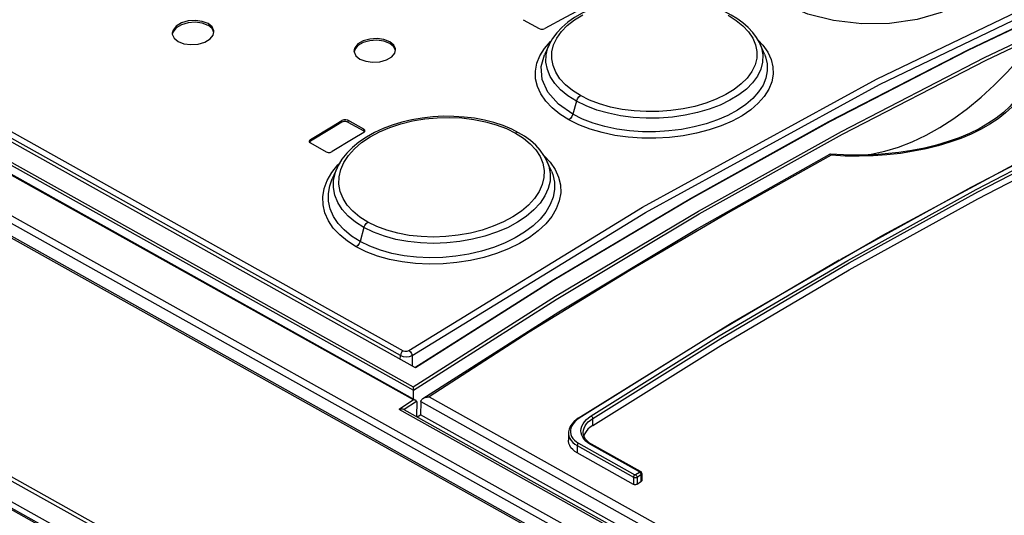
# Model space of a CAD drawing. Extents: x 0 to 420, y 0 to 297.
# Tile 31 of 47: x 367.32 to 372.04, y 108.15 to 110.53. Entities that reach past the tile are written whole.
import ezdxf

# ---------------------------------------------------------------- set-up
doc = ezdxf.new("R2010")
doc.units = 0
doc.header["$LTSCALE"] = 23.1
doc.layers.get('0').update_dxf_attribs({"linetype": 'CONTINUOUS'})
doc.layers.add('ROUNDS', color=7, linetype='CONTINUOUS')

msp = doc.modelspace()

# ---------------------------------------------------------------- linework, layer by layer
at = {"color": 9, "linetype": 'CONTINUOUS'}
for p, q in [((360.2961, 113.8903), (369.1543, 108.9398)), ((369.1415, 108.9165), (360.2832, 113.8669)), ((369.9862, 110.137), (369.9691, 110.0742)), ((368.8611, 110.0358), (368.8611, 110.0442)), ((368.8894, 110.0451), (368.8894, 110.0366)), ((368.9659, 109.9938), (368.966, 110.0023)), ((368.7102, 109.9531), (368.7102, 109.9446)), ((368.9667, 109.5307), (368.9484, 109.4637)), ((369.1413, 108.8983), (369.1415, 108.9165)), ((369.198, 108.9176), (369.1977, 108.8669))]:
    msp.add_line(p, q, dxfattribs=at)
at = {"color": 7, "linetype": 'CONTINUOUS'}
for p, q in [((369.73, 110.5278), (369.8066, 110.485)), ((368.0473, 110.4625), (368.0476, 110.4581)), ((368.2436, 110.4541), (368.2473, 110.4698)), ((368.919, 110.3778), (368.9192, 110.3734)), ((369.1152, 110.3676), (369.1189, 110.383)), ((369.8552, 110.4079), (369.8328, 110.3585)), ((369.8552, 110.4079), (369.8552, 110.408)), ((370.8876, 110.3631), (370.8667, 110.4111)), ((368.966, 110.0023), (368.8894, 110.0451)), ((368.8894, 110.0366), (368.9659, 109.9938)), ((368.9655, 109.9859), (368.9708, 109.9912)), ((368.9697, 109.99), (368.9659, 109.9938)), ((368.9708, 109.9912), (368.9716, 109.9944)), ((368.7041, 109.9445), (368.7047, 109.9416)), ((368.7047, 109.9416), (368.7098, 109.9365)), ((368.7102, 109.9446), (368.706, 109.9404)), ((368.7098, 109.9365), (368.7863, 109.8937)), ((368.8378, 109.8163), (368.8146, 109.7649)), ((369.866, 109.8011), (369.8463, 109.8465)), ((369.8463, 109.8465), (369.8463, 109.8464)), ((368.8146, 109.7649), (368.8146, 109.765)), ((369.2222, 108.6222), (369.2385, 108.6329)), ((384.0951, 100.3303), (369.2385, 108.6329))]:
    msp.add_line(p, q, dxfattribs=at)
at = {"color": 9, "linetype": 'CONTINUOUS'}
for points in [[(369.1826, 108.9413), (370.3028, 109.6276), (371.426, 110.242), (372.5486, 110.7827), (373.6671, 111.2479)], [(369.198, 108.9176), (370.3174, 109.6034), (371.4398, 110.2174), (372.5616, 110.7577), (373.6793, 111.2225)], [(371.9266, 110.8968), (371.9566, 110.8378), (371.963, 110.7797), (371.9425, 110.7142), (371.8954, 110.655), (371.8254, 110.6039), (371.7363, 110.5621), (371.6198, 110.5289), (371.4872, 110.5101), (371.3557, 110.5084), (371.2192, 110.5237), (371.0957, 110.555), (370.9832, 110.6039)], [(370.0057, 110.1635), (369.9671, 110.1879), (369.9342, 110.2149), (369.9072, 110.2443), (369.8869, 110.2753), (369.8737, 110.3075), (369.8674, 110.3407), (369.8683, 110.3738), (369.8764, 110.4068), (369.8917, 110.4393), (369.9139, 110.4705), (369.942, 110.4995), (369.9763, 110.5265), (370.0168, 110.5514)], [(370.7135, 110.5489), (370.7521, 110.5245), (370.785, 110.4978), (370.812, 110.4689), (370.8323, 110.4385), (370.8456, 110.407), (370.8518, 110.3747), (370.8509, 110.3424)], [(369.8322, 110.3903), (369.8612, 110.4239), (369.8665, 110.4286)], [(370.8572, 110.4293), (370.8797, 110.4061), (370.9036, 110.3724), (370.92, 110.3374), (370.9288, 110.3017), (370.9299, 110.2657), (370.9232, 110.2298), (370.9088, 110.1943), (370.8869, 110.1597), (370.858, 110.1268), (370.8223, 110.0959), (370.7804, 110.0672), (370.7326, 110.0412), (370.6797, 110.0181), (370.6227, 109.9986), (370.5621, 109.9827), (370.4986, 109.9706), (370.4331, 109.9626), (370.3666, 109.9587), (370.3001, 109.9592), (370.2346, 109.9639), (370.1707, 109.9729), (370.1093, 109.986), (370.0513, 110.0031), (369.9978, 110.0238), (369.9497, 110.0477)], [(369.9497, 110.0477), (369.9068, 110.0747), (369.8696, 110.1047), (369.839, 110.1371), (369.8152, 110.1716), (369.7989, 110.2075), (369.7902, 110.2444), (369.7892, 110.2816), (369.796, 110.3187), (369.8105, 110.3551), (369.8322, 110.3903)], [(369.9862, 110.137), (369.9451, 110.163), (369.9104, 110.1915), (369.8821, 110.2223), (369.8607, 110.255), (369.8465, 110.2892), (369.8399, 110.324), (369.8409, 110.3589), (369.8494, 110.3936), (369.8552, 110.4079)], [(370.8667, 110.4111), (370.8736, 110.3927), (370.8801, 110.3587), (370.8791, 110.3246), (370.8705, 110.2907), (370.8545, 110.2575), (370.8313, 110.2255), (370.8014, 110.1952), (370.7651, 110.167), (370.7226, 110.1411), (370.6748, 110.118), (370.6225, 110.0981), (370.5666, 110.0818), (370.5075, 110.0692), (370.4462, 110.0604), (370.3836, 110.0557), (370.3208, 110.0553), (370.2587, 110.059), (370.198, 110.0668), (370.1395, 110.0787), (370.0842, 110.0944), (370.033, 110.1139), (369.9862, 110.137)], [(369.9691, 110.0742), (369.8994, 110.1226), (369.849, 110.1796), (369.8217, 110.2403), (369.8172, 110.3026), (369.8328, 110.3585)], [(370.8876, 110.3631), (370.8927, 110.35), (370.9007, 110.3161), (370.9015, 110.2819), (370.8949, 110.2479), (370.881, 110.2142), (370.8601, 110.1815), (370.8325, 110.1502), (370.7985, 110.1208), (370.7584, 110.0935), (370.713, 110.0687), (370.6628, 110.0468), (370.6087, 110.0282), (370.5511, 110.0131), (370.4908, 110.0015), (370.4287, 109.9938), (370.3657, 109.9901), (370.3027, 109.9904), (370.2406, 109.9948), (370.1802, 110.0031), (370.1221, 110.0154), (370.0671, 110.0314), (370.0158, 110.0511), (369.9691, 110.0742)], [(370.8509, 110.3424), (370.8427, 110.3104), (370.8273, 110.2786), (370.8051, 110.248), (370.7766, 110.2193), (370.7423, 110.1927), (370.702, 110.1681), (370.6566, 110.1462), (370.6075, 110.1274), (370.5545, 110.1119), (370.498, 110.0998), (370.4396, 110.0915), (370.3806, 110.087), (370.3213, 110.0866), (370.2622, 110.0901), (370.2047, 110.0975), (370.1495, 110.1088), (370.097, 110.1238), (370.0489, 110.1422), (370.0057, 110.1635)], [(369.9862, 110.137), (369.9906, 110.1475), (369.9974, 110.1569), (370.0057, 110.1635)], [(368.985, 109.5566), (368.9466, 109.5811), (368.9137, 109.6085), (368.8868, 109.6386), (368.8665, 109.6705), (368.8532, 109.7039), (368.8468, 109.7387), (368.8477, 109.7736), (368.8558, 109.8085), (368.8711, 109.8433), (368.8932, 109.877), (368.9213, 109.9084), (368.9557, 109.9379), (368.9964, 109.9655), (369.0418, 109.99), (369.091, 110.0109), (369.1438, 110.0283), (369.2004, 110.0422), (369.2588, 110.052), (369.3177, 110.0575), (369.3771, 110.0589), (369.4362, 110.0562), (369.4938, 110.0493), (369.5491, 110.0384), (369.6015, 110.0237), (369.6498, 110.0054), (369.6931, 109.9841)], [(369.9691, 110.0742), (369.9647, 110.0637), (369.9579, 110.0543), (369.9497, 110.0477)], [(369.7088, 109.9856), (369.7022, 109.9871), (369.6931, 109.9841)], [(369.6931, 109.9841), (369.7316, 109.9596), (369.7645, 109.9325), (369.7915, 109.9028), (369.8117, 109.8715), (369.825, 109.8387), (369.8313, 109.8049), (369.8304, 109.7708)], [(369.8315, 109.8745), (369.8605, 109.8437), (369.8844, 109.8088), (369.9008, 109.7725), (369.9095, 109.7351), (369.9106, 109.6972), (369.9039, 109.6591), (369.8894, 109.6211), (369.8675, 109.584), (369.8386, 109.5485), (369.8028, 109.5147), (369.7605, 109.4831), (369.7126, 109.4541), (369.6597, 109.4283), (369.6026, 109.406), (369.5417, 109.3874), (369.4777, 109.3728), (369.4122, 109.3624), (369.346, 109.3565), (369.2798, 109.3551), (369.2143, 109.3581), (369.1504, 109.3657), (369.089, 109.3778), (369.0311, 109.394), (368.9779, 109.4142), (368.9301, 109.4378)], [(368.8125, 109.7948), (368.8416, 109.8314), (368.8508, 109.8402)], [(368.9667, 109.5307), (368.9257, 109.5568), (368.891, 109.5857), (368.8628, 109.6171), (368.8413, 109.6509), (368.8272, 109.6863), (368.8205, 109.7227), (368.8214, 109.7594), (368.8298, 109.7961), (368.8378, 109.8162)], [(369.8463, 109.8464), (369.8541, 109.8249), (369.8607, 109.7893), (369.8597, 109.7533), (369.8511, 109.7175), (369.835, 109.682), (369.8117, 109.6476), (369.7817, 109.6149), (369.7452, 109.5841), (369.7026, 109.5557), (369.6548, 109.53), (369.6026, 109.5078), (369.5467, 109.4891), (369.4877, 109.4742), (369.4264, 109.4633), (369.3636, 109.4566), (369.3008, 109.4544), (369.2387, 109.4565), (369.1781, 109.463), (369.1197, 109.4739), (369.0646, 109.4888), (369.0134, 109.5078), (368.9667, 109.5307)], [(368.9301, 109.4378), (368.8874, 109.4648), (368.8504, 109.495), (368.8198, 109.5282), (368.796, 109.5636), (368.7796, 109.6009), (368.7708, 109.6395), (368.7697, 109.6787), (368.7763, 109.7179), (368.7906, 109.7568), (368.8125, 109.7948)], [(368.9484, 109.4637), (368.907, 109.49), (368.8718, 109.519), (368.8429, 109.5505), (368.8206, 109.5842), (368.8052, 109.6198), (368.7969, 109.6565), (368.796, 109.694), (368.8025, 109.7315), (368.8146, 109.7649)], [(369.866, 109.8011), (369.8723, 109.7845), (369.8803, 109.749), (369.8811, 109.7129), (369.8745, 109.6766), (369.8606, 109.6406), (369.8397, 109.6052), (369.8121, 109.5712), (369.7779, 109.5389), (369.7377, 109.5087), (369.692, 109.481), (369.6417, 109.4563), (369.5876, 109.435), (369.53, 109.4172), (369.4696, 109.4031), (369.4074, 109.393), (369.3445, 109.3872), (369.2816, 109.3856), (369.2196, 109.3883), (369.1592, 109.3952), (369.1011, 109.4064), (369.046, 109.4216), (368.9949, 109.4408), (368.9484, 109.4637)], [(369.8304, 109.7708), (369.8223, 109.7368), (369.8069, 109.7029), (369.7847, 109.6698), (369.7563, 109.6387), (369.7219, 109.6095), (369.6815, 109.5823), (369.6363, 109.5579), (369.587, 109.5366), (369.5338, 109.5186), (369.4773, 109.5042), (369.4187, 109.4936), (369.3597, 109.4872), (369.3004, 109.485), (369.2413, 109.4869), (369.1838, 109.493), (369.1286, 109.5033), (369.0762, 109.5175), (369.0281, 109.5354), (368.985, 109.5566)], [(368.9667, 109.5307), (368.9708, 109.5408), (368.9772, 109.5499), (368.985, 109.5566)], [(368.9484, 109.4637), (368.9442, 109.4535), (368.9379, 109.4445), (368.9301, 109.4378)], [(369.1543, 108.9398), (369.1478, 108.9336), (369.1432, 108.9252), (369.1415, 108.9165)], [(369.1415, 108.9165), (369.1543, 108.9118), (369.1695, 108.9103), (369.1849, 108.9124), (369.198, 108.9176)], [(369.1543, 108.9398), (369.1631, 108.9372), (369.1734, 108.9377), (369.1826, 108.9413)], [(369.1826, 108.9413), (369.19, 108.9351), (369.1955, 108.9264), (369.198, 108.9176)]]:
    msp.add_lwpolyline(points, dxfattribs=at)
at = {"color": 7, "linetype": 'CONTINUOUS'}
for points in [[(370.7281, 110.5498), (370.6962, 110.5663), (370.6561, 110.5834), (370.6138, 110.598), (370.5694, 110.6103), (370.5233, 110.6201), (370.4758, 110.6275), (370.4273, 110.6322), (370.3782, 110.6344), (370.3288, 110.634), (370.2796, 110.6308), (370.2311, 110.625), (370.1837, 110.6167), (370.1379, 110.6058), (370.094, 110.5924), (370.0524, 110.5765), (370.0135, 110.5583), (369.9775, 110.5379), (369.9449, 110.5154), (369.9161, 110.491), (369.8916, 110.4651), (369.8716, 110.438), (369.8552, 110.408)], [(369.9857, 110.5672), (369.9354, 110.54), (369.8349, 110.4851)], [(368.2192, 110.5091), (368.1912, 110.5198), (368.158, 110.5241), (368.1233, 110.5215), (368.0915, 110.5121), (368.0663, 110.4971), (368.0511, 110.4783), (368.0473, 110.4625)], [(370.8667, 110.4111), (370.8637, 110.4178), (370.8496, 110.4428), (370.8318, 110.4669), (370.8101, 110.4901), (370.7848, 110.5123), (370.7557, 110.5331), (370.7281, 110.5498)], [(368.2192, 110.5006), (368.1913, 110.5113), (368.1578, 110.5157), (368.1234, 110.513), (368.0916, 110.5037), (368.0664, 110.4887), (368.0511, 110.47), (368.0492, 110.4621)], [(368.2466, 110.4667), (368.2385, 110.4849), (368.2191, 110.5007)], [(368.2473, 110.4698), (368.2471, 110.4743), (368.2387, 110.4932), (368.2192, 110.5091)], [(369.8066, 110.485), (369.8155, 110.4821), (369.8258, 110.4822), (369.8349, 110.4851)], [(368.0476, 110.4581), (368.056, 110.439), (368.0755, 110.4231)], [(368.0755, 110.4231), (368.1035, 110.4125), (368.1366, 110.4082), (368.1713, 110.411), (368.2032, 110.4204), (368.2284, 110.4355), (368.2436, 110.4541)], [(369.0908, 110.4219), (369.0628, 110.4327), (369.0296, 110.4372), (368.9949, 110.4349), (368.9631, 110.4261), (368.9379, 110.4115), (368.9227, 110.3933), (368.919, 110.3778)], [(369.0908, 110.4134), (369.0629, 110.4242), (369.0294, 110.4288), (368.995, 110.4265), (368.9631, 110.4177), (368.938, 110.4032), (368.9227, 110.385), (368.9208, 110.3774)], [(369.1182, 110.3798), (369.11, 110.3979), (369.0907, 110.4134)], [(369.1189, 110.383), (369.1187, 110.3874), (369.1103, 110.4061), (369.0908, 110.4219)], [(368.9192, 110.3734), (368.9276, 110.3546), (368.9471, 110.3388)], [(368.9471, 110.3388), (368.9751, 110.3281), (369.0083, 110.3236), (369.043, 110.326), (369.0748, 110.3349), (369.1, 110.3494), (369.1152, 110.3676)], [(369.7088, 109.9856), (369.6755, 110.0026), (369.6342, 110.0198), (369.5905, 110.0342), (369.5448, 110.0458), (369.4972, 110.0547), (369.4482, 110.0608), (369.3982, 110.0639), (369.3477, 110.0642), (369.2971, 110.0615), (369.2467, 110.0559), (369.1972, 110.0474), (369.1489, 110.036), (369.1025, 110.0219), (369.0583, 110.0052), (369.0169, 109.986), (368.9783, 109.9644), (368.943, 109.9405), (368.9115, 109.9145), (368.8842, 109.8869), (368.8615, 109.858), (368.8435, 109.8281), (368.8378, 109.8163)], [(368.8894, 110.0451), (368.8805, 110.0478), (368.8702, 110.0475), (368.8611, 110.0442)], [(368.7102, 109.9531), (368.8108, 110.014), (368.8611, 110.0442)], [(368.8611, 110.0358), (368.8108, 110.0055), (368.7102, 109.9446)], [(368.8894, 110.0366), (368.8805, 110.0393), (368.8701, 110.039), (368.8611, 110.0358)], [(368.9716, 109.9944), (368.971, 109.9972), (368.966, 110.0023)], [(368.7102, 109.9531), (368.7049, 109.9476), (368.7041, 109.9445)], [(368.9655, 109.9859), (368.9152, 109.9556), (368.8146, 109.8947)], [(369.8463, 109.8464), (369.8445, 109.8505), (369.8304, 109.8764), (369.8125, 109.9013), (369.7909, 109.9252), (369.7655, 109.9478), (369.7364, 109.9689), (369.7088, 109.9856)], [(368.7863, 109.8937), (368.7953, 109.891), (368.8054, 109.8914), (368.8146, 109.8947)]]:
    msp.add_lwpolyline(points, dxfattribs=at)
at = {"layer": 'ROUNDS', "color": 7, "linetype": 'CONTINUOUS'}
for p, q in [((369.2139, 108.8577), (360.2061, 113.8918)), ((369.2157, 108.7016), (360.0808, 113.8067)), ((359.8551, 113.6363), (383.9942, 100.1461)), ((371.2017, 109.8827), (371.2022, 109.8829)), ((371.2027, 109.8829), (371.2022, 109.8829)), ((371.2666, 109.879), (371.2027, 109.8829)), ((371.3579, 109.8782), (371.4, 109.8833)), ((369.2038, 108.7082), (369.2042, 108.75)), ((369.2042, 108.75), (369.2041, 108.751)), ((369.2197, 108.6956), (369.2191, 108.6239)), ((369.2197, 108.6956), (369.2196, 108.6966)), ((369.239, 108.6925), (369.2385, 108.6329)), ((369.2392, 108.6955), (369.239, 108.6925)), ((369.1598, 108.657), (369.1577, 108.6579)), ((369.1598, 108.657), (369.1602, 108.6568)), ((384.0913, 100.3125), (369.1601, 108.6568)), ((369.9478, 108.5448), (369.9476, 108.5101)), ((370.0585, 108.4914), (370.0476, 108.4982)), ((370.2937, 108.3599), (370.0585, 108.4914)), ((370.2598, 108.2985), (369.9898, 108.4494)), ((370.2987, 108.3541), (370.2975, 108.3564)), ((370.2994, 108.3503), (370.2991, 108.317)), ((370.2768, 108.2995), (370.2955, 108.3116))]:
    msp.add_line(p, q, dxfattribs=at)
at = {"layer": 'ROUNDS', "color": 9, "linetype": 'CONTINUOUS'}
for p, q in [((360.1197, 113.8279), (369.2041, 108.751)), ((360.1261, 113.8395), (369.2036, 108.7665)), ((369.2047, 108.7037), (360.0751, 113.8059)), ((359.9026, 113.7083), (384.0661, 100.2044)), ((359.8869, 113.6801), (384.0577, 100.1721)), ((359.8419, 113.6349), (383.9809, 100.1447)), ((358.8468, 113.0254), (382.9858, 99.5352)), ((358.8592, 113.0394), (382.9982, 99.5492)), ((382.8598, 99.4682), (358.7208, 112.9584)), ((358.7642, 112.9414), (382.9206, 99.4414)), ((358.7895, 112.9575), (382.9459, 99.4575)), ((372.5054, 110.0468), (371.878, 109.7228)), ((371.4097, 109.8747), (371.3428, 109.8728)), ((371.4755, 109.8793), (371.4097, 109.8747)), ((371.878, 109.7228), (371.2521, 109.3767)), ((369.2047, 108.7037), (369.136, 108.6582)), ((369.2196, 108.6966), (369.1598, 108.657)), ((369.2392, 108.6955), (384.0954, 100.393)), ((369.279, 108.7188), (384.0938, 100.4395)), ((384.09, 100.3012), (369.136, 108.6582)), ((369.9997, 108.6156), (369.9883, 108.6074)), ((370.064, 108.5813), (370.0642, 108.6152)), ((369.9965, 108.496), (370.2665, 108.3451)), ((370.288, 108.3592), (370.0528, 108.4906)), ((369.9901, 108.4844), (369.9898, 108.4494)), ((369.9901, 108.4844), (370.2601, 108.3335)), ((370.2693, 108.3453), (370.288, 108.3574)), ((370.288, 108.3574), (370.2898, 108.3562)), ((370.2944, 108.3501), (370.2953, 108.3478)), ((370.2953, 108.3478), (370.2957, 108.3456)), ((370.2601, 108.3335), (370.2598, 108.2985)), ((370.277, 108.3334), (370.2768, 108.2995)), ((370.277, 108.3334), (370.2957, 108.3456)), ((370.2957, 108.3456), (370.2955, 108.3116))]:
    msp.add_line(p, q, dxfattribs=at)
for points in [[(369.2036, 108.7665), (369.8863, 109.2013), (370.571, 109.6098), (371.257, 109.9916), (371.9432, 110.3462), (372.6289, 110.673), (373.313, 110.9717), (373.9947, 111.2419)], [(369.2042, 108.75), (369.8886, 109.1861), (370.5752, 109.5959), (371.263, 109.9788), (371.9511, 110.3343), (372.6385, 110.6619), (373.3244, 110.9613), (374.008, 111.2319)], [(373.8534, 111.2536), (373.1931, 110.9896), (372.5306, 110.6988), (371.8668, 110.3817), (371.2024, 110.0386), (370.5382, 109.6699), (369.8751, 109.2761), (369.2139, 108.8577)], [(370.0566, 108.6271), (370.6711, 109.0108), (371.2872, 109.3731), (371.9041, 109.7139), (372.5212, 110.0326), (373.1378, 110.3289), (373.7533, 110.6026), (374.3671, 110.8533)], [(370.0642, 108.6152), (370.6786, 108.9987), (371.2944, 109.361), (371.9111, 109.7016), (372.528, 110.0202), (373.1444, 110.3164), (373.7597, 110.59), (374.3732, 110.8406)], [(372.1423, 110.3683), (372.1486, 110.3392), (372.1513, 110.3075), (372.1494, 110.2742), (372.1423, 110.2402), (372.13, 110.2065), (372.1128, 110.1737), (372.0909, 110.1422), (372.0646, 110.1119), (372.0339, 110.0829), (371.999, 110.0553), (371.96, 110.0292), (371.9173, 110.0048), (371.871, 109.9822), (371.8214, 109.9615), (371.7687, 109.9428), (371.7131, 109.9263), (371.655, 109.912), (371.5945, 109.9001), (371.5319, 109.8906), (371.4676, 109.8836), (371.4166, 109.88)], [(372.1618, 110.3697), (372.1671, 110.3395), (372.1686, 110.307), (372.1654, 110.2731), (372.1572, 110.2386), (372.1438, 110.2046), (372.1257, 110.1716), (372.103, 110.1399), (372.076, 110.1095), (372.0447, 110.0804), (372.0092, 110.0527), (371.9698, 110.0265), (371.9267, 110.0019), (371.8801, 109.9792), (371.8303, 109.9584), (371.7774, 109.9396), (371.7217, 109.9229), (371.6634, 109.9084), (371.6028, 109.8963), (371.54, 109.8865), (371.4755, 109.8793)], [(371.2083, 109.8774), (370.7249, 109.6075), (370.2421, 109.3244), (369.76, 109.0281), (369.279, 108.7188)], [(371.3428, 109.8728), (371.2755, 109.8737), (371.2083, 109.8774)], [(371.2468, 109.3736), (370.6245, 109.0068), (369.9997, 108.6156)], [(369.9883, 108.6074), (369.9784, 108.5985), (369.9703, 108.589), (369.964, 108.5791), (369.9597, 108.5689), (369.9574, 108.5586), (369.9572, 108.5484), (369.959, 108.5384), (369.9628, 108.5287), (369.9686, 108.5194), (369.9762, 108.5108), (369.9856, 108.503), (369.9965, 108.496)], [(369.9997, 108.6156), (369.998, 108.6164), (369.9963, 108.6165), (369.995, 108.6161)], [(370.0528, 108.4906), (370.0412, 108.4979), (370.0311, 108.5062), (370.0227, 108.5152), (370.016, 108.5248), (370.0113, 108.5349), (370.0086, 108.5454), (370.0078, 108.5562), (370.0091, 108.5671), (370.0123, 108.578), (370.0176, 108.5887), (370.0248, 108.5991), (370.0338, 108.6091), (370.0444, 108.6185), (370.0566, 108.6271)], [(370.0185, 108.5473), (370.0197, 108.5584), (370.0228, 108.5687), (370.0277, 108.5788), (370.0344, 108.5887), (370.0429, 108.5982), (370.0529, 108.6071), (370.0642, 108.6152)], [(370.0566, 108.6271), (370.0584, 108.6258), (370.0601, 108.6241), (370.0617, 108.622), (370.0629, 108.6197), (370.0638, 108.6174), (370.0642, 108.6152)], [(369.9478, 108.5448), (369.948, 108.5402), (369.9499, 108.5296), (369.954, 108.5192)], [(369.954, 108.5192), (369.9602, 108.5094), (369.9683, 108.5002), (369.9784, 108.4918), (369.9901, 108.4844)], [(369.9965, 108.496), (369.9948, 108.4947), (369.9932, 108.4929), (369.9919, 108.4909), (369.9909, 108.4887), (369.9903, 108.4865), (369.9901, 108.4844)], [(370.0528, 108.4906), (370.0546, 108.4915), (370.0562, 108.4918), (370.0578, 108.4917), (370.0585, 108.4914)], [(370.288, 108.3592), (370.2898, 108.36), (370.2914, 108.3604), (370.293, 108.3602), (370.2937, 108.3599)], [(370.288, 108.3574), (370.2882, 108.3576), (370.2884, 108.3578), (370.2885, 108.358), (370.2886, 108.3583), (370.2886, 108.3586), (370.2884, 108.3589), (370.288, 108.3592)], [(370.2898, 108.3562), (370.2916, 108.3544), (370.2931, 108.3524), (370.2944, 108.3501)], [(370.2957, 108.3456), (370.297, 108.3464), (370.2981, 108.3474), (370.2989, 108.3486), (370.2994, 108.3501), (370.2994, 108.3503)], [(370.2665, 108.3451), (370.2648, 108.3438), (370.2632, 108.342), (370.2619, 108.34), (370.2609, 108.3378), (370.2603, 108.3356), (370.2601, 108.3335)], [(370.2601, 108.3335), (370.2615, 108.3328), (370.2633, 108.3322), (370.2656, 108.3317), (370.2682, 108.3315), (370.2711, 108.3317), (370.2742, 108.3323), (370.277, 108.3334)], [(370.2665, 108.3451), (370.2667, 108.345), (370.267, 108.3449), (370.2674, 108.3449), (370.2678, 108.3449), (370.2683, 108.3449), (370.2688, 108.3451), (370.2693, 108.3453)], [(370.2693, 108.3453), (370.2711, 108.344), (370.2729, 108.3423), (370.2744, 108.3402), (370.2757, 108.3379), (370.2766, 108.3356), (370.277, 108.3334)]]:
    msp.add_lwpolyline(points, dxfattribs=at)
at = {"layer": 'ROUNDS', "color": 7, "linetype": 'CONTINUOUS'}
for points in [[(369.2111, 108.8593), (369.87, 109.2762), (370.5332, 109.6701), (371.1974, 110.0388), (371.8617, 110.3819), (372.5256, 110.6991), (373.1883, 110.9899)], [(369.995, 108.6161), (370.7243, 109.0704), (371.4553, 109.4946), (372.1871, 109.8881), (372.9188, 110.2504), (373.6493, 110.581), (374.3776, 110.8795)], [(370.064, 108.5813), (370.6785, 108.965), (371.2943, 109.3273), (371.9109, 109.6679), (372.5277, 109.9864), (373.1439, 110.2825), (373.7593, 110.5561), (374.373, 110.8067)], [(371.4, 109.8833), (371.4646, 109.8969), (371.5302, 109.9167), (371.5966, 109.9425), (371.6632, 109.974), (371.7298, 110.0113), (371.7963, 110.0541), (371.862, 110.1021), (371.9268, 110.1553), (371.9903, 110.2132), (372.052, 110.2754), (372.1118, 110.3419)], [(369.2498, 108.7101), (369.9016, 109.1265), (370.5616, 109.5228), (371.2017, 109.8827)], [(371.2083, 109.8774), (371.2061, 109.8805), (371.204, 109.8824), (371.2027, 109.8829)], [(371.4166, 109.88), (371.4085, 109.8796), (371.3379, 109.8777), (371.2666, 109.879)], [(369.2036, 108.7665), (369.2036, 108.7651), (369.2036, 108.7635), (369.2036, 108.7617), (369.2036, 108.7597), (369.2037, 108.7576), (369.2038, 108.7555), (369.2039, 108.7532), (369.2041, 108.751)], [(369.2157, 108.7016), (369.2148, 108.702), (369.2129, 108.7028), (369.2109, 108.7033), (369.2088, 108.7036), (369.2067, 108.7038), (369.2047, 108.7037)], [(369.218, 108.6998), (369.2166, 108.7011), (369.2157, 108.7016)], [(369.2196, 108.6966), (369.2191, 108.6984), (369.218, 108.6998)], [(369.2392, 108.6955), (369.2402, 108.6994), (369.2422, 108.703), (369.2449, 108.7062), (369.2482, 108.709), (369.2498, 108.7101)], [(369.2498, 108.7101), (369.2519, 108.7114), (369.256, 108.7135), (369.2604, 108.7152), (369.2649, 108.7166), (369.2696, 108.7176), (369.2743, 108.7184), (369.279, 108.7188)], [(369.1577, 108.6579), (369.1548, 108.6587), (369.1512, 108.6592), (369.1469, 108.6594), (369.1418, 108.6592), (369.136, 108.6582)], [(369.995, 108.6161), (369.9862, 108.6099), (369.9738, 108.5992), (369.9635, 108.5877), (369.9558, 108.5755), (369.9507, 108.563), (369.9481, 108.5505), (369.9478, 108.5448)], [(370.0476, 108.4982), (370.0373, 108.5068), (370.0291, 108.5162), (370.0232, 108.5263), (370.0196, 108.5368), (370.0185, 108.5473)], [(370.0325, 108.5528), (370.0258, 108.5422), (370.0213, 108.5317)], [(370.064, 108.5813), (370.0517, 108.5725), (370.0412, 108.5629), (370.0325, 108.5528)], [(369.9898, 108.4494), (369.9781, 108.4569), (369.968, 108.4653), (369.9599, 108.4745), (369.9537, 108.4844), (369.9496, 108.4948), (369.9477, 108.5056), (369.9476, 108.5101)], [(370.2975, 108.3564), (370.2958, 108.3584), (370.2937, 108.3599)], [(370.2994, 108.3503), (370.2993, 108.3517), (370.2987, 108.3541)], [(370.2768, 108.2995), (370.2746, 108.2983), (370.2722, 108.2975), (370.2696, 108.297), (370.2668, 108.2968), (370.2642, 108.297), (370.2618, 108.2976), (370.2598, 108.2985)], [(370.2991, 108.317), (370.299, 108.3161), (370.2984, 108.3145), (370.2972, 108.313), (370.2955, 108.3116)]]:
    msp.add_lwpolyline(points, dxfattribs=at)

doc.saveas('drawing.dxf')
